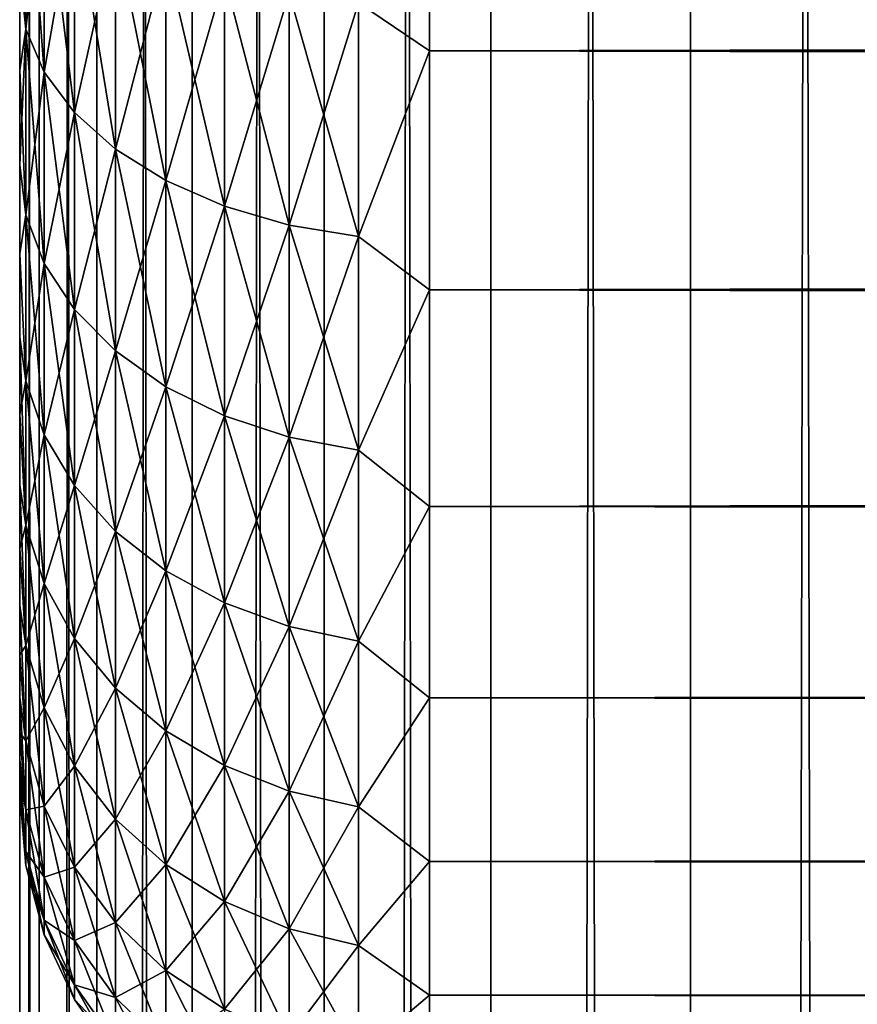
# Model space of a CAD drawing. Extents: x -265 to 265, y 0 to 607.
# Tile 70 of 256: x -265 to -260.91, y 288.48 to 293.28. Entities that reach past the tile are written whole.
import ezdxf

# ---------------------------------------------------------------- set-up
doc = ezdxf.new("R2010")
doc.units = 0
doc.header["$LTSCALE"] = 26.699852
for name, color, linetype in [('18', 7, 'CONTINUOUS'), ('20', 7, 'CONTINUOUS'), ('22', 7, 'CONTINUOUS'), ('43', 7, 'CONTINUOUS'), ('44', 7, 'CONTINUOUS')]:
    doc.layers.add(name, color=color, linetype=linetype)

msp = doc.modelspace()

# ---------------------------------------------------------------- linework, layer by layer
at = {"layer": '18', "color": 7, "linetype": 'CONTINUOUS'}
for points in [[(-265, 293.0372, 35.3594), (-265, 293.5245, 35.7655), (-265, 293.0372, 19.6406), (-265, 293.0372, 35.3594)], [(-265, 293.0372, 19.6406), (-265, 293.5245, 35.7655), (-265, 293.5245, 19.2345), (-265, 293.0372, 19.6406)], [(-265, 292.5754, 34.9246), (-265, 293.0372, 35.3594), (-265, 292.5754, 20.0754), (-265, 292.5754, 34.9246)], [(-265, 292.5754, 20.0754), (-265, 293.0372, 35.3594), (-265, 293.0372, 19.6406), (-265, 292.5754, 20.0754)], [(-265, 292.1407, 34.4628), (-265, 292.5754, 34.9246), (-265, 292.1407, 20.5372), (-265, 292.1407, 34.4628)], [(-265, 292.1407, 20.5372), (-265, 292.5754, 34.9246), (-265, 292.5754, 20.0754), (-265, 292.1407, 20.5372)], [(-265, 291.7346, 33.9756), (-265, 292.1407, 34.4628), (-265, 291.7346, 21.0244), (-265, 291.7346, 33.9756)], [(-265, 291.7346, 21.0244), (-265, 292.1407, 34.4628), (-265, 292.1407, 20.5372), (-265, 291.7346, 21.0244)], [(-265, 291.3587, 33.4647), (-265, 291.7346, 33.9756), (-265, 291.3587, 21.5353), (-265, 291.3587, 33.4647)], [(-265, 291.3587, 21.5353), (-265, 291.7346, 33.9756), (-265, 291.7346, 21.0244), (-265, 291.3587, 21.5353)], [(-265, 291.0143, 32.9321), (-265, 291.3587, 33.4647), (-265, 291.0143, 22.0679), (-265, 291.0143, 32.9321)], [(-265, 291.0143, 22.0679), (-265, 291.3587, 33.4647), (-265, 291.3587, 21.5353), (-265, 291.0143, 22.0679)], [(-265, 290.7027, 32.3796), (-265, 291.0143, 32.9321), (-265, 290.7027, 22.6204), (-265, 290.7027, 32.3796)], [(-265, 290.7027, 22.6204), (-265, 291.0143, 32.9321), (-265, 291.0143, 22.0679), (-265, 290.7027, 22.6204)], [(-265, 290.4251, 31.8093), (-265, 290.7027, 32.3796), (-265, 290.4251, 23.1907), (-265, 290.4251, 31.8093)], [(-265, 290.4251, 23.1907), (-265, 290.7027, 32.3796), (-265, 290.7027, 22.6204), (-265, 290.4251, 23.1907)], [(-265, 290.1823, 31.2234), (-265, 290.4251, 31.8093), (-265, 290.1823, 23.7766), (-265, 290.1823, 31.2234)], [(-265, 290.1823, 23.7766), (-265, 290.4251, 31.8093), (-265, 290.4251, 23.1907), (-265, 290.1823, 23.7766)], [(-265, 289.9754, 30.6238), (-265, 290.1823, 31.2234), (-265, 289.9754, 24.3762), (-265, 289.9754, 30.6238)], [(-265, 289.9754, 24.3762), (-265, 290.1823, 31.2234), (-265, 290.1823, 23.7766), (-265, 289.9754, 24.3762)], [(-265, 289.8051, 30.0128), (-265, 289.9754, 30.6238), (-265, 289.8051, 24.9872), (-265, 289.8051, 30.0128)], [(-265, 289.8051, 24.9872), (-265, 289.9754, 30.6238), (-265, 289.9754, 24.3762), (-265, 289.8051, 24.9872)], [(-265, 289.672, 29.3927), (-265, 289.8051, 30.0128), (-265, 289.672, 25.6073), (-265, 289.672, 29.3927)], [(-265, 289.672, 25.6073), (-265, 289.8051, 30.0128), (-265, 289.8051, 24.9872), (-265, 289.672, 25.6073)], [(-265, 289.5766, 28.7656), (-265, 289.672, 29.3927), (-265, 289.5766, 26.2344), (-265, 289.5766, 28.7656)], [(-265, 289.5766, 26.2344), (-265, 289.672, 29.3927), (-265, 289.672, 25.6073), (-265, 289.5766, 26.2344)], [(-265, 289.5192, 28.134), (-265, 289.5766, 28.7656), (-265, 289.5192, 26.866), (-265, 289.5192, 28.134)], [(-265, 289.5192, 26.866), (-265, 289.5766, 28.7656), (-265, 289.5766, 26.2344), (-265, 289.5192, 26.866)], [(-265, 289.5, 27.5), (-265, 289.5192, 28.134), (-265, 289.5192, 26.866), (-265, 289.5, 27.5)]]:
    msp.add_3dface(points, dxfattribs=at)
at = {"layer": '20', "color": 7, "linetype": 'CONTINUOUS'}
for points in [[(-263, 293.1311, 17.0564), (-263, 294.39, 16.3296), (263, 293.1311, 17.0564), (-263, 293.1311, 17.0564)], [(263, 293.1311, 17.0564), (-263, 294.39, 16.3296), (263, 294.39, 16.3296), (263, 293.1311, 17.0564)], [(-263, 294.39, 38.6704), (-263, 293.1311, 37.9436), (263, 294.39, 38.6704), (-263, 294.39, 38.6704)], [(263, 294.39, 38.6704), (-263, 293.1311, 37.9436), (263, 293.1311, 37.9436), (263, 294.39, 38.6704)], [(-263, 291.9652, 17.9244), (-263, 293.1311, 17.0564), (263, 291.9652, 17.9244), (-263, 291.9652, 17.9244)], [(263, 291.9652, 17.9244), (-263, 293.1311, 17.0564), (263, 293.1311, 17.0564), (263, 291.9652, 17.9244)], [(-263, 293.1311, 37.9436), (-263, 291.9652, 37.0756), (263, 293.1311, 37.9436), (-263, 293.1311, 37.9436)], [(263, 293.1311, 37.9436), (-263, 291.9652, 37.0756), (263, 291.9652, 37.0756), (263, 293.1311, 37.9436)], [(-263, 290.9078, 18.922), (-263, 291.9652, 17.9244), (263, 290.9078, 18.922), (-263, 290.9078, 18.922)], [(263, 290.9078, 18.922), (-263, 291.9652, 17.9244), (263, 291.9652, 17.9244), (263, 290.9078, 18.922)], [(-263, 291.9652, 37.0756), (-263, 290.9078, 36.078), (263, 291.9652, 37.0756), (-263, 291.9652, 37.0756)], [(263, 291.9652, 37.0756), (-263, 290.9078, 36.078), (263, 290.9078, 36.078), (263, 291.9652, 37.0756)], [(-263, 289.9735, 20.0355), (-263, 290.9078, 18.922), (263, 289.9735, 20.0355), (-263, 289.9735, 20.0355)], [(263, 289.9735, 20.0355), (-263, 290.9078, 18.922), (263, 290.9078, 18.922), (263, 289.9735, 20.0355)], [(-263, 290.9078, 36.078), (-263, 289.9735, 34.9645), (263, 290.9078, 36.078), (-263, 290.9078, 36.078)], [(263, 290.9078, 36.078), (-263, 289.9735, 34.9645), (263, 289.9735, 34.9645), (263, 290.9078, 36.078)], [(-263, 289.1747, 21.25), (-263, 289.9735, 20.0355), (263, 289.1747, 21.25), (-263, 289.1747, 21.25)], [(263, 289.1747, 21.25), (-263, 289.9735, 20.0355), (263, 289.9735, 20.0355), (263, 289.1747, 21.25)], [(-263, 289.9735, 34.9645), (-263, 289.1747, 33.75), (263, 289.9735, 34.9645), (-263, 289.9735, 34.9645)], [(263, 289.9735, 34.9645), (-263, 289.1747, 33.75), (263, 289.1747, 33.75), (263, 289.9735, 34.9645)], [(-263, 288.5223, 22.549), (-263, 289.1747, 21.25), (263, 288.5223, 22.549), (-263, 288.5223, 22.549)], [(263, 288.5223, 22.549), (-263, 289.1747, 21.25), (263, 289.1747, 21.25), (263, 288.5223, 22.549)], [(-263, 289.1747, 33.75), (-263, 288.5223, 32.451), (263, 289.1747, 33.75), (-263, 289.1747, 33.75)], [(263, 289.1747, 33.75), (-263, 288.5223, 32.451), (263, 288.5223, 32.451), (263, 289.1747, 33.75)], [(-263, 288.0251, 23.915), (-263, 288.5223, 22.549), (263, 288.0251, 23.915), (-263, 288.0251, 23.915)], [(263, 288.0251, 23.915), (-263, 288.5223, 22.549), (263, 288.5223, 22.549), (263, 288.0251, 23.915)], [(-263, 288.5223, 32.451), (-263, 288.0251, 31.085), (263, 288.5223, 32.451), (-263, 288.5223, 32.451)], [(263, 288.5223, 32.451), (-263, 288.0251, 31.085), (263, 288.0251, 31.085), (263, 288.5223, 32.451)]]:
    msp.add_3dface(points, dxfattribs=at)
at = {"layer": '22', "color": 7, "linetype": 'CONTINUOUS'}
for points in [[(-263, 294.39, 16.3296), (-263, 293.1311, 17.0564), (-263.3473, 293.3658, 16.9417), (-263, 294.39, 16.3296)], [(-263, 293.1311, 37.9436), (-263, 294.39, 38.6704), (-263.3473, 293.3658, 38.0583), (-263, 293.1311, 37.9436)], [(-264.97, 294.2302, 36.6826), (-265, 293.5245, 35.7655), (-264.97, 293.2383, 35.9789), (-264.97, 294.2302, 36.6826)], [(-264.97, 293.2383, 19.0211), (-265, 294.0354, 18.8586), (-264.97, 294.2302, 18.3174), (-264.97, 293.2383, 19.0211)], [(-264.97, 294.2302, 36.6826), (-264.97, 293.2383, 35.9789), (-264.8801, 294.0508, 36.9681), (-264.97, 294.2302, 36.6826)], [(-264.97, 293.2383, 19.0211), (-264.97, 294.2302, 18.3174), (-264.8801, 293.0281, 18.7575), (-264.97, 293.2383, 19.0211)], [(-264.8801, 293.0281, 18.7575), (-264.97, 294.2302, 18.3174), (-264.8801, 294.0508, 18.0319), (-264.8801, 293.0281, 18.7575)], [(-265, 293.5245, 19.2345), (-265, 294.0354, 18.8586), (-264.97, 293.2383, 19.0211), (-265, 293.5245, 19.2345)], [(-264.8801, 294.0508, 36.9681), (-264.97, 293.2383, 35.9789), (-264.8801, 293.0281, 36.2425), (-264.8801, 294.0508, 36.9681)], [(-264.8801, 294.0508, 36.9681), (-264.8801, 293.0281, 36.2425), (-264.7329, 293.8824, 37.236), (-264.8801, 294.0508, 36.9681)], [(-264.8801, 293.0281, 18.7575), (-264.8801, 294.0508, 18.0319), (-264.7329, 292.8308, 18.5101), (-264.8801, 293.0281, 18.7575)], [(-264.7329, 292.8308, 18.5101), (-264.8801, 294.0508, 18.0319), (-264.7329, 293.8824, 17.764), (-264.7329, 292.8308, 18.5101)], [(-264.7329, 293.8824, 37.236), (-264.8801, 293.0281, 36.2425), (-264.7329, 292.8308, 36.4899), (-264.7329, 293.8824, 37.236)], [(-264.7329, 293.8824, 37.236), (-264.7329, 292.8308, 36.4899), (-264.533, 293.7303, 37.4782), (-264.7329, 293.8824, 37.236)], [(-264.7329, 292.8308, 18.5101), (-264.7329, 293.8824, 17.764), (-264.533, 292.6525, 18.2865), (-264.7329, 292.8308, 18.5101)], [(-264.533, 292.6525, 18.2865), (-264.7329, 293.8824, 17.764), (-264.533, 293.7303, 17.5218), (-264.533, 292.6525, 18.2865)], [(-264.533, 293.7303, 37.4782), (-264.7329, 292.8308, 36.4899), (-264.533, 292.6525, 36.7135), (-264.533, 293.7303, 37.4782)], [(-264.533, 293.7303, 37.4782), (-264.533, 292.6525, 36.7135), (-264.2864, 293.5989, 37.6873), (-264.533, 293.7303, 37.4782)], [(-264.533, 292.6525, 18.2865), (-264.533, 293.7303, 17.5218), (-264.2864, 292.4985, 18.0935), (-264.533, 292.6525, 18.2865)], [(-264.2864, 292.4985, 18.0935), (-264.533, 293.7303, 17.5218), (-264.2864, 293.5989, 17.3127), (-264.2864, 292.4985, 18.0935)], [(-264.2864, 293.5989, 37.6873), (-264.533, 292.6525, 36.7135), (-264.2864, 292.4985, 36.9065), (-264.2864, 293.5989, 37.6873)], [(-264.2864, 293.5989, 37.6873), (-264.2864, 292.4985, 36.9065), (-264.0006, 293.4923, 37.8569), (-264.2864, 293.5989, 37.6873)], [(-264.2864, 292.4985, 18.0935), (-264.2864, 293.5989, 17.3127), (-264.0006, 292.3737, 17.9369), (-264.2864, 292.4985, 18.0935)], [(-264.0006, 292.3737, 17.9369), (-264.2864, 293.5989, 17.3127), (-264.0006, 293.4923, 17.1431), (-264.0006, 292.3737, 17.9369)], [(-265, 293.5245, 35.7655), (-265, 293.0372, 35.3594), (-264.97, 293.2383, 35.9789), (-265, 293.5245, 35.7655)], [(-265, 293.0372, 19.6406), (-265, 293.5245, 19.2345), (-264.97, 293.2383, 19.0211), (-265, 293.0372, 19.6406)], [(-264.0006, 293.4923, 37.8569), (-264.2864, 292.4985, 36.9065), (-264.0006, 292.3737, 37.0631), (-264.0006, 293.4923, 37.8569)], [(-264.0006, 293.4923, 37.8569), (-264.0006, 292.3737, 37.0631), (-263.6844, 293.4138, 37.9818), (-264.0006, 293.4923, 37.8569)], [(-264.0006, 292.3737, 17.9369), (-264.0006, 293.4923, 17.1431), (-263.6844, 292.2817, 17.8215), (-264.0006, 292.3737, 17.9369)], [(-263.6844, 292.2817, 17.8215), (-264.0006, 293.4923, 17.1431), (-263.6844, 293.4138, 17.0182), (-263.6844, 292.2817, 17.8215)], [(-263.6844, 293.4138, 37.9818), (-264.0006, 292.3737, 37.0631), (-263.6844, 292.2817, 37.1785), (-263.6844, 293.4138, 37.9818)], [(-263.6844, 293.4138, 37.9818), (-263.6844, 292.2817, 37.1785), (-263.3473, 293.3658, 38.0583), (-263.6844, 293.4138, 37.9818)], [(-263.6844, 292.2817, 17.8215), (-263.6844, 293.4138, 17.0182), (-263.3473, 292.2253, 17.7509), (-263.6844, 292.2817, 17.8215)], [(-263.3473, 292.2253, 17.7509), (-263.6844, 293.4138, 17.0182), (-263.3473, 293.3658, 16.9417), (-263.3473, 292.2253, 17.7509)], [(-263.3473, 293.3658, 38.0583), (-263.6844, 292.2817, 37.1785), (-263.3473, 292.2253, 37.2491), (-263.3473, 293.3658, 38.0583)], [(-263, 293.1311, 17.0564), (-263.3473, 292.2253, 17.7509), (-263.3473, 293.3658, 16.9417), (-263, 293.1311, 17.0564)], [(-263, 293.1311, 37.9436), (-263.3473, 293.3658, 38.0583), (-263.3473, 292.2253, 37.2491), (-263, 293.1311, 37.9436)], [(-265, 293.0372, 35.3594), (-265, 292.5754, 34.9246), (-264.97, 293.2383, 35.9789), (-265, 293.0372, 35.3594)], [(-264.97, 293.2383, 35.9789), (-265, 292.5754, 34.9246), (-264.97, 292.3315, 35.1685), (-264.97, 293.2383, 35.9789)], [(-264.97, 292.3315, 19.8315), (-265, 293.0372, 19.6406), (-264.97, 293.2383, 19.0211), (-264.97, 292.3315, 19.8315)], [(-264.97, 293.2383, 35.9789), (-264.97, 292.3315, 35.1685), (-264.8801, 293.0281, 36.2425), (-264.97, 293.2383, 35.9789)], [(-264.97, 292.3315, 19.8315), (-264.97, 293.2383, 19.0211), (-264.8801, 292.0931, 19.5931), (-264.97, 292.3315, 19.8315)], [(-264.8801, 292.0931, 19.5931), (-264.97, 293.2383, 19.0211), (-264.8801, 293.0281, 18.7575), (-264.8801, 292.0931, 19.5931)], [(-263, 293.1311, 17.0564), (-263, 291.9652, 17.9244), (-263.3473, 292.2253, 17.7509), (-263, 293.1311, 17.0564)], [(-263, 291.9652, 37.0756), (-263, 293.1311, 37.9436), (-263.3473, 292.2253, 37.2491), (-263, 291.9652, 37.0756)], [(-265, 292.5754, 20.0754), (-265, 293.0372, 19.6406), (-264.97, 292.3315, 19.8315), (-265, 292.5754, 20.0754)], [(-264.8801, 293.0281, 36.2425), (-264.97, 292.3315, 35.1685), (-264.8801, 292.0931, 35.4069), (-264.8801, 293.0281, 36.2425)], [(-264.8801, 293.0281, 36.2425), (-264.8801, 292.0931, 35.4069), (-264.7329, 292.8308, 36.4899), (-264.8801, 293.0281, 36.2425)], [(-264.8801, 292.0931, 19.5931), (-264.8801, 293.0281, 18.7575), (-264.7329, 291.8693, 19.3693), (-264.8801, 292.0931, 19.5931)], [(-264.7329, 291.8693, 19.3693), (-264.8801, 293.0281, 18.7575), (-264.7329, 292.8308, 18.5101), (-264.7329, 291.8693, 19.3693)], [(-264.7329, 292.8308, 36.4899), (-264.8801, 292.0931, 35.4069), (-264.7329, 291.8693, 35.6307), (-264.7329, 292.8308, 36.4899)], [(-264.7329, 292.8308, 36.4899), (-264.7329, 291.8693, 35.6307), (-264.533, 292.6525, 36.7135), (-264.7329, 292.8308, 36.4899)], [(-264.7329, 291.8693, 19.3693), (-264.7329, 292.8308, 18.5101), (-264.533, 291.6671, 19.1671), (-264.7329, 291.8693, 19.3693)], [(-264.533, 291.6671, 19.1671), (-264.7329, 292.8308, 18.5101), (-264.533, 292.6525, 18.2865), (-264.533, 291.6671, 19.1671)], [(-264.533, 292.6525, 36.7135), (-264.7329, 291.8693, 35.6307), (-264.533, 291.6671, 35.8329), (-264.533, 292.6525, 36.7135)], [(-264.533, 292.6525, 36.7135), (-264.533, 291.6671, 35.8329), (-264.2864, 292.4985, 36.9065), (-264.533, 292.6525, 36.7135)], [(-264.533, 291.6671, 19.1671), (-264.533, 292.6525, 18.2865), (-264.2864, 291.4925, 18.9925), (-264.533, 291.6671, 19.1671)], [(-264.2864, 291.4925, 18.9925), (-264.533, 292.6525, 18.2865), (-264.2864, 292.4985, 18.0935), (-264.2864, 291.4925, 18.9925)], [(-265, 292.5754, 34.9246), (-265, 292.1407, 34.4628), (-264.97, 292.3315, 35.1685), (-265, 292.5754, 34.9246)], [(-265, 292.1407, 20.5372), (-265, 292.5754, 20.0754), (-264.97, 292.3315, 19.8315), (-265, 292.1407, 20.5372)], [(-264.2864, 292.4985, 36.9065), (-264.533, 291.6671, 35.8329), (-264.2864, 291.4925, 36.0075), (-264.2864, 292.4985, 36.9065)], [(-264.2864, 292.4985, 36.9065), (-264.2864, 291.4925, 36.0075), (-264.0006, 292.3737, 37.0631), (-264.2864, 292.4985, 36.9065)], [(-264.2864, 291.4925, 18.9925), (-264.2864, 292.4985, 18.0935), (-264.0006, 291.3509, 18.8509), (-264.2864, 291.4925, 18.9925)], [(-264.0006, 291.3509, 18.8509), (-264.2864, 292.4985, 18.0935), (-264.0006, 292.3737, 17.9369), (-264.0006, 291.3509, 18.8509)], [(-264.0006, 292.3737, 37.0631), (-264.2864, 291.4925, 36.0075), (-264.0006, 291.3509, 36.1491), (-264.0006, 292.3737, 37.0631)], [(-264.0006, 292.3737, 37.0631), (-264.0006, 291.3509, 36.1491), (-263.6844, 292.2817, 37.1785), (-264.0006, 292.3737, 37.0631)], [(-264.0006, 291.3509, 18.8509), (-264.0006, 292.3737, 17.9369), (-263.6844, 291.2465, 18.7465), (-264.0006, 291.3509, 18.8509)], [(-263.6844, 291.2465, 18.7465), (-264.0006, 292.3737, 17.9369), (-263.6844, 292.2817, 17.8215), (-263.6844, 291.2465, 18.7465)], [(-264.97, 292.3315, 35.1685), (-265, 292.1407, 34.4628), (-264.97, 291.5211, 34.2617), (-264.97, 292.3315, 35.1685)], [(-264.97, 291.5211, 20.7383), (-265, 292.1407, 20.5372), (-264.97, 292.3315, 19.8315), (-264.97, 291.5211, 20.7383)], [(-264.97, 292.3315, 35.1685), (-264.97, 291.5211, 34.2617), (-264.8801, 292.0931, 35.4069), (-264.97, 292.3315, 35.1685)], [(-264.97, 291.5211, 20.7383), (-264.97, 292.3315, 19.8315), (-264.8801, 291.2575, 20.5281), (-264.97, 291.5211, 20.7383)], [(-264.8801, 291.2575, 20.5281), (-264.97, 292.3315, 19.8315), (-264.8801, 292.0931, 19.5931), (-264.8801, 291.2575, 20.5281)], [(-263.6844, 292.2817, 37.1785), (-264.0006, 291.3509, 36.1491), (-263.6844, 291.2465, 36.2535), (-263.6844, 292.2817, 37.1785)], [(-263.6844, 292.2817, 37.1785), (-263.6844, 291.2465, 36.2535), (-263.3473, 292.2253, 37.2491), (-263.6844, 292.2817, 37.1785)], [(-263.6844, 291.2465, 18.7465), (-263.6844, 292.2817, 17.8215), (-263.3473, 291.1827, 18.6827), (-263.6844, 291.2465, 18.7465)], [(-263.3473, 291.1827, 18.6827), (-263.6844, 292.2817, 17.8215), (-263.3473, 292.2253, 17.7509), (-263.3473, 291.1827, 18.6827)], [(-263.3473, 292.2253, 37.2491), (-263.6844, 291.2465, 36.2535), (-263.3473, 291.1827, 36.3173), (-263.3473, 292.2253, 37.2491)], [(-263, 291.9652, 17.9244), (-263.3473, 291.1827, 18.6827), (-263.3473, 292.2253, 17.7509), (-263, 291.9652, 17.9244)], [(-263, 291.9652, 37.0756), (-263.3473, 292.2253, 37.2491), (-263.3473, 291.1827, 36.3173), (-263, 291.9652, 37.0756)], [(-265, 292.1407, 34.4628), (-265, 291.7346, 33.9756), (-264.97, 291.5211, 34.2617), (-265, 292.1407, 34.4628)], [(-265, 291.7346, 21.0244), (-265, 292.1407, 20.5372), (-264.97, 291.5211, 20.7383), (-265, 291.7346, 21.0244)], [(-264.8801, 292.0931, 35.4069), (-264.97, 291.5211, 34.2617), (-264.8801, 291.2575, 34.4719), (-264.8801, 292.0931, 35.4069)], [(-264.8801, 292.0931, 35.4069), (-264.8801, 291.2575, 34.4719), (-264.7329, 291.8693, 35.6307), (-264.8801, 292.0931, 35.4069)], [(-264.8801, 291.2575, 20.5281), (-264.8801, 292.0931, 19.5931), (-264.7329, 291.0101, 20.3308), (-264.8801, 291.2575, 20.5281)], [(-264.7329, 291.0101, 20.3308), (-264.8801, 292.0931, 19.5931), (-264.7329, 291.8693, 19.3693), (-264.7329, 291.0101, 20.3308)], [(-263, 291.9652, 17.9244), (-263, 290.9078, 18.922), (-263.3473, 291.1827, 18.6827), (-263, 291.9652, 17.9244)], [(-263, 290.9078, 36.078), (-263, 291.9652, 37.0756), (-263.3473, 291.1827, 36.3173), (-263, 290.9078, 36.078)], [(-264.7329, 291.8693, 35.6307), (-264.8801, 291.2575, 34.4719), (-264.7329, 291.0101, 34.6692), (-264.7329, 291.8693, 35.6307)], [(-264.7329, 291.8693, 35.6307), (-264.7329, 291.0101, 34.6692), (-264.533, 291.6671, 35.8329), (-264.7329, 291.8693, 35.6307)], [(-264.7329, 291.0101, 20.3308), (-264.7329, 291.8693, 19.3693), (-264.533, 290.7865, 20.1525), (-264.7329, 291.0101, 20.3308)], [(-264.533, 290.7865, 20.1525), (-264.7329, 291.8693, 19.3693), (-264.533, 291.6671, 19.1671), (-264.533, 290.7865, 20.1525)], [(-265, 291.7346, 33.9756), (-265, 291.3587, 33.4647), (-264.97, 291.5211, 34.2617), (-265, 291.7346, 33.9756)], [(-265, 291.3587, 21.5353), (-265, 291.7346, 21.0244), (-264.97, 290.8174, 21.7302), (-265, 291.3587, 21.5353)], [(-264.97, 290.8174, 21.7302), (-265, 291.7346, 21.0244), (-264.97, 291.5211, 20.7383), (-264.97, 290.8174, 21.7302)], [(-264.533, 291.6671, 35.8329), (-264.7329, 291.0101, 34.6692), (-264.533, 290.7865, 34.8475), (-264.533, 291.6671, 35.8329)], [(-264.533, 291.6671, 35.8329), (-264.533, 290.7865, 34.8475), (-264.2864, 291.4925, 36.0075), (-264.533, 291.6671, 35.8329)], [(-264.533, 290.7865, 20.1525), (-264.533, 291.6671, 19.1671), (-264.2864, 290.5935, 19.9985), (-264.533, 290.7865, 20.1525)], [(-264.2864, 290.5935, 19.9985), (-264.533, 291.6671, 19.1671), (-264.2864, 291.4925, 18.9925), (-264.2864, 290.5935, 19.9985)], [(-264.97, 291.5211, 34.2617), (-265, 291.3587, 33.4647), (-264.97, 290.8174, 33.2698), (-264.97, 291.5211, 34.2617)], [(-264.97, 291.5211, 34.2617), (-264.97, 290.8174, 33.2698), (-264.8801, 291.2575, 34.4719), (-264.97, 291.5211, 34.2617)], [(-264.97, 290.8174, 21.7302), (-264.97, 291.5211, 20.7383), (-264.8801, 290.5319, 21.5508), (-264.97, 290.8174, 21.7302)], [(-264.8801, 290.5319, 21.5508), (-264.97, 291.5211, 20.7383), (-264.8801, 291.2575, 20.5281), (-264.8801, 290.5319, 21.5508)], [(-264.2864, 291.4925, 36.0075), (-264.533, 290.7865, 34.8475), (-264.2864, 290.5935, 35.0015), (-264.2864, 291.4925, 36.0075)], [(-264.2864, 291.4925, 36.0075), (-264.2864, 290.5935, 35.0015), (-264.0006, 291.3509, 36.1491), (-264.2864, 291.4925, 36.0075)], [(-264.2864, 290.5935, 19.9985), (-264.2864, 291.4925, 18.9925), (-264.0006, 290.4369, 19.8737), (-264.2864, 290.5935, 19.9985)], [(-264.0006, 290.4369, 19.8737), (-264.2864, 291.4925, 18.9925), (-264.0006, 291.3509, 18.8509), (-264.0006, 290.4369, 19.8737)], [(-265, 291.3587, 33.4647), (-265, 291.0143, 32.9321), (-264.97, 290.8174, 33.2698), (-265, 291.3587, 33.4647)], [(-265, 291.0143, 22.0679), (-265, 291.3587, 21.5353), (-264.97, 290.8174, 21.7302), (-265, 291.0143, 22.0679)], [(-264.0006, 291.3509, 36.1491), (-264.2864, 290.5935, 35.0015), (-264.0006, 290.4369, 35.1263), (-264.0006, 291.3509, 36.1491)], [(-264.0006, 291.3509, 36.1491), (-264.0006, 290.4369, 35.1263), (-263.6844, 291.2465, 36.2535), (-264.0006, 291.3509, 36.1491)], [(-264.0006, 290.4369, 19.8737), (-264.0006, 291.3509, 18.8509), (-263.6844, 290.3215, 19.7817), (-264.0006, 290.4369, 19.8737)], [(-263.6844, 290.3215, 19.7817), (-264.0006, 291.3509, 18.8509), (-263.6844, 291.2465, 18.7465), (-263.6844, 290.3215, 19.7817)], [(-264.8801, 291.2575, 34.4719), (-264.97, 290.8174, 33.2698), (-264.8801, 290.5319, 33.4492), (-264.8801, 291.2575, 34.4719)], [(-264.8801, 291.2575, 34.4719), (-264.8801, 290.5319, 33.4492), (-264.7329, 291.0101, 34.6692), (-264.8801, 291.2575, 34.4719)], [(-264.8801, 290.5319, 21.5508), (-264.8801, 291.2575, 20.5281), (-264.7329, 290.264, 21.3824), (-264.8801, 290.5319, 21.5508)], [(-264.7329, 290.264, 21.3824), (-264.8801, 291.2575, 20.5281), (-264.7329, 291.0101, 20.3308), (-264.7329, 290.264, 21.3824)], [(-263.6844, 291.2465, 36.2535), (-264.0006, 290.4369, 35.1263), (-263.6844, 290.3215, 35.2183), (-263.6844, 291.2465, 36.2535)], [(-263.6844, 291.2465, 36.2535), (-263.6844, 290.3215, 35.2183), (-263.3473, 291.1827, 36.3173), (-263.6844, 291.2465, 36.2535)], [(-263.6844, 290.3215, 19.7817), (-263.6844, 291.2465, 18.7465), (-263.3473, 290.2509, 19.7253), (-263.6844, 290.3215, 19.7817)], [(-263.3473, 290.2509, 19.7253), (-263.6844, 291.2465, 18.7465), (-263.3473, 291.1827, 18.6827), (-263.3473, 290.2509, 19.7253)], [(-263.3473, 291.1827, 36.3173), (-263.6844, 290.3215, 35.2183), (-263.3473, 290.2509, 35.2747), (-263.3473, 291.1827, 36.3173)], [(-263, 290.9078, 18.922), (-263.3473, 290.2509, 19.7253), (-263.3473, 291.1827, 18.6827), (-263, 290.9078, 18.922)], [(-263, 290.9078, 36.078), (-263.3473, 291.1827, 36.3173), (-263.3473, 290.2509, 35.2747), (-263, 290.9078, 36.078)], [(-265, 291.0143, 32.9321), (-265, 290.7027, 32.3796), (-264.97, 290.8174, 33.2698), (-265, 291.0143, 32.9321)], [(-265, 290.7027, 22.6204), (-265, 291.0143, 22.0679), (-264.97, 290.2291, 22.7946), (-265, 290.7027, 22.6204)], [(-264.97, 290.2291, 22.7946), (-265, 291.0143, 22.0679), (-264.97, 290.8174, 21.7302), (-264.97, 290.2291, 22.7946)], [(-264.7329, 291.0101, 34.6692), (-264.8801, 290.5319, 33.4492), (-264.7329, 290.264, 33.6176), (-264.7329, 291.0101, 34.6692)], [(-264.7329, 291.0101, 34.6692), (-264.7329, 290.264, 33.6176), (-264.533, 290.7865, 34.8475), (-264.7329, 291.0101, 34.6692)], [(-264.7329, 290.264, 21.3824), (-264.7329, 291.0101, 20.3308), (-264.533, 290.0218, 21.2303), (-264.7329, 290.264, 21.3824)], [(-264.533, 290.0218, 21.2303), (-264.7329, 291.0101, 20.3308), (-264.533, 290.7865, 20.1525), (-264.533, 290.0218, 21.2303)], [(-263, 290.9078, 18.922), (-263, 289.9735, 20.0355), (-263.3473, 290.2509, 19.7253), (-263, 290.9078, 18.922)], [(-263, 289.9735, 34.9645), (-263, 290.9078, 36.078), (-263.3473, 290.2509, 35.2747), (-263, 289.9735, 34.9645)], [(-264.97, 290.8174, 33.2698), (-265, 290.7027, 32.3796), (-264.97, 290.2291, 32.2054), (-264.97, 290.8174, 33.2698)], [(-264.97, 290.8174, 33.2698), (-264.97, 290.2291, 32.2054), (-264.8801, 290.5319, 33.4492), (-264.97, 290.8174, 33.2698)], [(-264.97, 290.2291, 22.7946), (-264.97, 290.8174, 21.7302), (-264.8801, 289.9253, 22.6483), (-264.97, 290.2291, 22.7946)], [(-264.8801, 289.9253, 22.6483), (-264.97, 290.8174, 21.7302), (-264.8801, 290.5319, 21.5508), (-264.8801, 289.9253, 22.6483)], [(-264.533, 290.7865, 34.8475), (-264.7329, 290.264, 33.6176), (-264.533, 290.0218, 33.7697), (-264.533, 290.7865, 34.8475)], [(-264.533, 290.7865, 34.8475), (-264.533, 290.0218, 33.7697), (-264.2864, 290.5935, 35.0015), (-264.533, 290.7865, 34.8475)], [(-264.533, 290.0218, 21.2303), (-264.533, 290.7865, 20.1525), (-264.2864, 289.8127, 21.0989), (-264.533, 290.0218, 21.2303)], [(-264.2864, 289.8127, 21.0989), (-264.533, 290.7865, 20.1525), (-264.2864, 290.5935, 19.9985), (-264.2864, 289.8127, 21.0989)], [(-265, 290.7027, 32.3796), (-265, 290.4251, 31.8093), (-264.97, 290.2291, 32.2054), (-265, 290.7027, 32.3796)], [(-265, 290.4251, 23.1907), (-265, 290.7027, 22.6204), (-264.97, 290.2291, 22.7946), (-265, 290.4251, 23.1907)], [(-264.2864, 290.5935, 35.0015), (-264.533, 290.0218, 33.7697), (-264.2864, 289.8127, 33.9011), (-264.2864, 290.5935, 35.0015)], [(-264.2864, 290.5935, 35.0015), (-264.2864, 289.8127, 33.9011), (-264.0006, 290.4369, 35.1263), (-264.2864, 290.5935, 35.0015)], [(-264.2864, 289.8127, 21.0989), (-264.2864, 290.5935, 19.9985), (-264.0006, 289.6431, 20.9923), (-264.2864, 289.8127, 21.0989)], [(-264.0006, 289.6431, 20.9923), (-264.2864, 290.5935, 19.9985), (-264.0006, 290.4369, 19.8737), (-264.0006, 289.6431, 20.9923)], [(-264.8801, 290.5319, 33.4492), (-264.97, 290.2291, 32.2054), (-264.8801, 289.9253, 32.3517), (-264.8801, 290.5319, 33.4492)], [(-264.8801, 290.5319, 33.4492), (-264.8801, 289.9253, 32.3517), (-264.7329, 290.264, 33.6176), (-264.8801, 290.5319, 33.4492)], [(-264.8801, 289.9253, 22.6483), (-264.8801, 290.5319, 21.5508), (-264.7329, 289.6402, 22.511), (-264.8801, 289.9253, 22.6483)], [(-264.7329, 289.6402, 22.511), (-264.8801, 290.5319, 21.5508), (-264.7329, 290.264, 21.3824), (-264.7329, 289.6402, 22.511)], [(-265, 290.4251, 31.8093), (-265, 290.1823, 31.2234), (-264.97, 290.2291, 32.2054), (-265, 290.4251, 31.8093)], [(-265, 290.1823, 23.7766), (-265, 290.4251, 23.1907), (-264.97, 289.7637, 23.9182), (-265, 290.1823, 23.7766)], [(-264.97, 289.7637, 23.9182), (-265, 290.4251, 23.1907), (-264.97, 290.2291, 22.7946), (-264.97, 289.7637, 23.9182)], [(-264.0006, 290.4369, 35.1263), (-264.2864, 289.8127, 33.9011), (-264.0006, 289.6431, 34.0077), (-264.0006, 290.4369, 35.1263)], [(-264.0006, 290.4369, 35.1263), (-264.0006, 289.6431, 34.0077), (-263.6844, 290.3215, 35.2183), (-264.0006, 290.4369, 35.1263)], [(-264.0006, 289.6431, 20.9923), (-264.0006, 290.4369, 19.8737), (-263.6844, 289.5182, 20.9138), (-264.0006, 289.6431, 20.9923)], [(-263.6844, 289.5182, 20.9138), (-264.0006, 290.4369, 19.8737), (-263.6844, 290.3215, 19.7817), (-263.6844, 289.5182, 20.9138)], [(-263.6844, 290.3215, 35.2183), (-264.0006, 289.6431, 34.0077), (-263.6844, 289.5182, 34.0862), (-263.6844, 290.3215, 35.2183)], [(-263.6844, 290.3215, 35.2183), (-263.6844, 289.5182, 34.0862), (-263.3473, 290.2509, 35.2747), (-263.6844, 290.3215, 35.2183)], [(-263.6844, 289.5182, 20.9138), (-263.6844, 290.3215, 19.7817), (-263.3473, 289.4417, 20.8658), (-263.6844, 289.5182, 20.9138)], [(-263.3473, 289.4417, 20.8658), (-263.6844, 290.3215, 19.7817), (-263.3473, 290.2509, 19.7253), (-263.3473, 289.4417, 20.8658)], [(-264.97, 290.2291, 32.2054), (-265, 290.1823, 31.2234), (-264.97, 289.7637, 31.0818), (-264.97, 290.2291, 32.2054)], [(-264.97, 290.2291, 32.2054), (-264.97, 289.7637, 31.0818), (-264.8801, 289.9253, 32.3517), (-264.97, 290.2291, 32.2054)], [(-264.97, 289.7637, 23.9182), (-264.97, 290.2291, 22.7946), (-264.8801, 289.4454, 23.8068), (-264.97, 289.7637, 23.9182)], [(-264.8801, 289.4454, 23.8068), (-264.97, 290.2291, 22.7946), (-264.8801, 289.9253, 22.6483), (-264.8801, 289.4454, 23.8068)], [(-264.7329, 290.264, 33.6176), (-264.8801, 289.9253, 32.3517), (-264.7329, 289.6402, 32.489), (-264.7329, 290.264, 33.6176)], [(-264.7329, 290.264, 33.6176), (-264.7329, 289.6402, 32.489), (-264.533, 290.0218, 33.7697), (-264.7329, 290.264, 33.6176)], [(-264.7329, 289.6402, 22.511), (-264.7329, 290.264, 21.3824), (-264.533, 289.3825, 22.3869), (-264.7329, 289.6402, 22.511)], [(-264.533, 289.3825, 22.3869), (-264.7329, 290.264, 21.3824), (-264.533, 290.0218, 21.2303), (-264.533, 289.3825, 22.3869)], [(-263.3473, 290.2509, 35.2747), (-263.6844, 289.5182, 34.0862), (-263.3473, 289.4417, 34.1342), (-263.3473, 290.2509, 35.2747)], [(-263, 289.9735, 20.0355), (-263.3473, 289.4417, 20.8658), (-263.3473, 290.2509, 19.7253), (-263, 289.9735, 20.0355)], [(-263, 289.9735, 34.9645), (-263.3473, 290.2509, 35.2747), (-263.3473, 289.4417, 34.1342), (-263, 289.9735, 34.9645)], [(-265, 290.1823, 31.2234), (-265, 289.9754, 30.6238), (-264.97, 289.7637, 31.0818), (-265, 290.1823, 31.2234)], [(-265, 289.9754, 24.3762), (-265, 290.1823, 23.7766), (-264.97, 289.7637, 23.9182), (-265, 289.9754, 24.3762)], [(-264.533, 290.0218, 33.7697), (-264.7329, 289.6402, 32.489), (-264.533, 289.3825, 32.6131), (-264.533, 290.0218, 33.7697)], [(-264.533, 290.0218, 33.7697), (-264.533, 289.3825, 32.6131), (-264.2864, 289.8127, 33.9011), (-264.533, 290.0218, 33.7697)], [(-264.533, 289.3825, 22.3869), (-264.533, 290.0218, 21.2303), (-264.2864, 289.1601, 22.2798), (-264.533, 289.3825, 22.3869)], [(-264.2864, 289.1601, 22.2798), (-264.533, 290.0218, 21.2303), (-264.2864, 289.8127, 21.0989), (-264.2864, 289.1601, 22.2798)], [(-265, 289.9754, 30.6238), (-265, 289.8051, 30.0128), (-264.97, 289.7637, 31.0818), (-265, 289.9754, 30.6238)], [(-265, 289.8051, 24.9872), (-265, 289.9754, 24.3762), (-264.97, 289.427, 25.0868), (-265, 289.8051, 24.9872)], [(-264.97, 289.427, 25.0868), (-265, 289.9754, 24.3762), (-264.97, 289.7637, 23.9182), (-264.97, 289.427, 25.0868)], [(-263, 289.9735, 20.0355), (-263, 289.1747, 21.25), (-263.3473, 289.4417, 20.8658), (-263, 289.9735, 20.0355)], [(-263, 289.1747, 33.75), (-263, 289.9735, 34.9645), (-263.3473, 289.4417, 34.1342), (-263, 289.1747, 33.75)], [(-264.8801, 289.9253, 32.3517), (-264.97, 289.7637, 31.0818), (-264.8801, 289.4454, 31.1932), (-264.8801, 289.9253, 32.3517)], [(-264.8801, 289.9253, 32.3517), (-264.8801, 289.4454, 31.1932), (-264.7329, 289.6402, 32.489), (-264.8801, 289.9253, 32.3517)], [(-264.8801, 289.4454, 23.8068), (-264.8801, 289.9253, 22.6483), (-264.7329, 289.1468, 23.7023), (-264.8801, 289.4454, 23.8068)], [(-264.7329, 289.1468, 23.7023), (-264.8801, 289.9253, 22.6483), (-264.7329, 289.6402, 22.511), (-264.7329, 289.1468, 23.7023)], [(-265, 289.8051, 30.0128), (-265, 289.672, 29.3927), (-264.97, 289.427, 29.9132), (-265, 289.8051, 30.0128)], [(-264.97, 289.7637, 31.0818), (-265, 289.8051, 30.0128), (-264.97, 289.427, 29.9132), (-264.97, 289.7637, 31.0818)], [(-265, 289.672, 25.6073), (-265, 289.8051, 24.9872), (-264.97, 289.427, 25.0868), (-265, 289.672, 25.6073)], [(-264.2864, 289.8127, 33.9011), (-264.533, 289.3825, 32.6131), (-264.2864, 289.1601, 32.7202), (-264.2864, 289.8127, 33.9011)], [(-264.2864, 289.8127, 33.9011), (-264.2864, 289.1601, 32.7202), (-264.0006, 289.6431, 34.0077), (-264.2864, 289.8127, 33.9011)], [(-264.2864, 289.1601, 22.2798), (-264.2864, 289.8127, 21.0989), (-264.0006, 288.9796, 22.1929), (-264.2864, 289.1601, 22.2798)], [(-264.0006, 288.9796, 22.1929), (-264.2864, 289.8127, 21.0989), (-264.0006, 289.6431, 20.9923), (-264.0006, 288.9796, 22.1929)], [(-264.97, 289.7637, 31.0818), (-264.97, 289.427, 29.9132), (-264.8801, 289.4454, 31.1932), (-264.97, 289.7637, 31.0818)], [(-264.97, 289.427, 25.0868), (-264.97, 289.7637, 23.9182), (-264.8801, 289.0983, 25.0118), (-264.97, 289.427, 25.0868)], [(-264.8801, 289.0983, 25.0118), (-264.97, 289.7637, 23.9182), (-264.8801, 289.4454, 23.8068), (-264.8801, 289.0983, 25.0118)], [(-265, 289.672, 29.3927), (-265, 289.5766, 28.7656), (-264.97, 289.427, 29.9132), (-265, 289.672, 29.3927)], [(-265, 289.5766, 26.2344), (-265, 289.672, 25.6073), (-264.97, 289.2233, 26.2858), (-265, 289.5766, 26.2344)], [(-264.97, 289.2233, 26.2858), (-265, 289.672, 25.6073), (-264.97, 289.427, 25.0868), (-264.97, 289.2233, 26.2858)], [(-264.7329, 289.6402, 32.489), (-264.8801, 289.4454, 31.1932), (-264.7329, 289.1468, 31.2977), (-264.7329, 289.6402, 32.489)], [(-264.7329, 289.6402, 32.489), (-264.7329, 289.1468, 31.2977), (-264.533, 289.3825, 32.6131), (-264.7329, 289.6402, 32.489)], [(-264.7329, 289.1468, 23.7023), (-264.7329, 289.6402, 22.511), (-264.533, 288.8768, 23.6078), (-264.7329, 289.1468, 23.7023)], [(-264.533, 288.8768, 23.6078), (-264.7329, 289.6402, 22.511), (-264.533, 289.3825, 22.3869), (-264.533, 288.8768, 23.6078)], [(-264.0006, 289.6431, 34.0077), (-264.2864, 289.1601, 32.7202), (-264.0006, 288.9796, 32.8071), (-264.0006, 289.6431, 34.0077)], [(-264.0006, 289.6431, 34.0077), (-264.0006, 288.9796, 32.8071), (-263.6844, 289.5182, 34.0862), (-264.0006, 289.6431, 34.0077)], [(-264.0006, 288.9796, 22.1929), (-264.0006, 289.6431, 20.9923), (-263.6844, 288.8467, 22.1288), (-264.0006, 288.9796, 22.1929)], [(-263.6844, 288.8467, 22.1288), (-264.0006, 289.6431, 20.9923), (-263.6844, 289.5182, 20.9138), (-263.6844, 288.8467, 22.1288)], [(-265, 289.5766, 28.7656), (-265, 289.5192, 28.134), (-264.97, 289.2233, 28.7142), (-265, 289.5766, 28.7656)], [(-264.97, 289.427, 29.9132), (-265, 289.5766, 28.7656), (-264.97, 289.2233, 28.7142), (-264.97, 289.427, 29.9132)], [(-265, 289.5192, 26.866), (-265, 289.5766, 26.2344), (-264.97, 289.2233, 26.2858), (-265, 289.5192, 26.866)], [(-265, 289.5192, 28.134), (-265, 289.5, 27.5), (-264.97, 289.2233, 28.7142), (-265, 289.5192, 28.134)], [(-265, 289.5, 27.5), (-265, 289.5192, 26.866), (-264.97, 289.1551, 27.5), (-265, 289.5, 27.5)], [(-264.97, 289.1551, 27.5), (-265, 289.5192, 26.866), (-264.97, 289.2233, 26.2858), (-264.97, 289.1551, 27.5)], [(-264.97, 289.2233, 28.7142), (-265, 289.5, 27.5), (-264.97, 289.1551, 27.5), (-264.97, 289.2233, 28.7142)], [(-263.6844, 289.5182, 34.0862), (-264.0006, 288.9796, 32.8071), (-263.6844, 288.8467, 32.8712), (-263.6844, 289.5182, 34.0862)], [(-263.6844, 289.5182, 34.0862), (-263.6844, 288.8467, 32.8712), (-263.3473, 289.4417, 34.1342), (-263.6844, 289.5182, 34.0862)], [(-263.6844, 288.8467, 22.1288), (-263.6844, 289.5182, 20.9138), (-263.3473, 288.7653, 22.0896), (-263.6844, 288.8467, 22.1288)], [(-263.3473, 288.7653, 22.0896), (-263.6844, 289.5182, 20.9138), (-263.3473, 289.4417, 20.8658), (-263.3473, 288.7653, 22.0896)], [(-264.8801, 289.4454, 31.1932), (-264.97, 289.427, 29.9132), (-264.8801, 289.0983, 29.9882), (-264.8801, 289.4454, 31.1932)], [(-264.97, 289.427, 29.9132), (-264.97, 289.2233, 28.7142), (-264.8801, 289.0983, 29.9882), (-264.97, 289.427, 29.9132)], [(-264.97, 289.2233, 26.2858), (-264.97, 289.427, 25.0868), (-264.8801, 288.8882, 26.248), (-264.97, 289.2233, 26.2858)], [(-264.8801, 288.8882, 26.248), (-264.97, 289.427, 25.0868), (-264.8801, 289.0983, 25.0118), (-264.8801, 288.8882, 26.248)], [(-264.8801, 289.4454, 31.1932), (-264.8801, 289.0983, 29.9882), (-264.7329, 289.1468, 31.2977), (-264.8801, 289.4454, 31.1932)], [(-264.8801, 289.0983, 25.0118), (-264.8801, 289.4454, 23.8068), (-264.7329, 288.7898, 24.9413), (-264.8801, 289.0983, 25.0118)], [(-264.7329, 288.7898, 24.9413), (-264.8801, 289.4454, 23.8068), (-264.7329, 289.1468, 23.7023), (-264.7329, 288.7898, 24.9413)], [(-263.3473, 289.4417, 34.1342), (-263.6844, 288.8467, 32.8712), (-263.3473, 288.7653, 32.9104), (-263.3473, 289.4417, 34.1342)], [(-263, 289.1747, 21.25), (-263.3473, 288.7653, 22.0896), (-263.3473, 289.4417, 20.8658), (-263, 289.1747, 21.25)], [(-263, 289.1747, 33.75), (-263.3473, 289.4417, 34.1342), (-263.3473, 288.7653, 32.9104), (-263, 289.1747, 33.75)], [(-264.533, 289.3825, 32.6131), (-264.7329, 289.1468, 31.2977), (-264.533, 288.8768, 31.3922), (-264.533, 289.3825, 32.6131)], [(-264.533, 289.3825, 32.6131), (-264.533, 288.8768, 31.3922), (-264.2864, 289.1601, 32.7202), (-264.533, 289.3825, 32.6131)], [(-264.533, 288.8768, 23.6078), (-264.533, 289.3825, 22.3869), (-264.2864, 288.6437, 23.5263), (-264.533, 288.8768, 23.6078)], [(-264.2864, 288.6437, 23.5263), (-264.533, 289.3825, 22.3869), (-264.2864, 289.1601, 22.2798), (-264.2864, 288.6437, 23.5263)], [(-264.97, 289.2233, 28.7142), (-264.97, 289.1551, 27.5), (-264.8801, 288.8882, 28.752), (-264.97, 289.2233, 28.7142)], [(-264.8801, 289.0983, 29.9882), (-264.97, 289.2233, 28.7142), (-264.8801, 288.8882, 28.752), (-264.8801, 289.0983, 29.9882)], [(-264.97, 289.1551, 27.5), (-264.97, 289.2233, 26.2858), (-264.8801, 288.8179, 27.5), (-264.97, 289.1551, 27.5)], [(-264.8801, 288.8179, 27.5), (-264.97, 289.2233, 26.2858), (-264.8801, 288.8882, 26.248), (-264.8801, 288.8179, 27.5)], [(-263, 289.1747, 21.25), (-263, 288.5223, 22.549), (-263.3473, 288.7653, 22.0896), (-263, 289.1747, 21.25)], [(-263, 288.5223, 32.451), (-263, 289.1747, 33.75), (-263.3473, 288.7653, 32.9104), (-263, 288.5223, 32.451)], [(-264.8801, 288.8882, 28.752), (-264.97, 289.1551, 27.5), (-264.8801, 288.8179, 27.5), (-264.8801, 288.8882, 28.752)], [(-264.7329, 289.1468, 31.2977), (-264.8801, 289.0983, 29.9882), (-264.7329, 288.7898, 30.0587), (-264.7329, 289.1468, 31.2977)], [(-264.7329, 289.1468, 31.2977), (-264.7329, 288.7898, 30.0587), (-264.533, 288.8768, 31.3922), (-264.7329, 289.1468, 31.2977)], [(-264.7329, 288.7898, 24.9413), (-264.7329, 289.1468, 23.7023), (-264.533, 288.511, 24.8777), (-264.7329, 288.7898, 24.9413)], [(-264.533, 288.511, 24.8777), (-264.7329, 289.1468, 23.7023), (-264.533, 288.8768, 23.6078), (-264.533, 288.511, 24.8777)], [(-264.2864, 289.1601, 32.7202), (-264.533, 288.8768, 31.3922), (-264.2864, 288.6437, 31.4737), (-264.2864, 289.1601, 32.7202)], [(-264.2864, 289.1601, 32.7202), (-264.2864, 288.6437, 31.4737), (-264.0006, 288.9796, 32.8071), (-264.2864, 289.1601, 32.7202)], [(-264.2864, 288.6437, 23.5263), (-264.2864, 289.1601, 22.2798), (-264.0006, 288.4547, 23.4601), (-264.2864, 288.6437, 23.5263)], [(-264.0006, 288.4547, 23.4601), (-264.2864, 289.1601, 22.2798), (-264.0006, 288.9796, 22.1929), (-264.0006, 288.4547, 23.4601)], [(-264.8801, 289.0983, 29.9882), (-264.8801, 288.8882, 28.752), (-264.7329, 288.7898, 30.0587), (-264.8801, 289.0983, 29.9882)], [(-264.8801, 288.8882, 26.248), (-264.8801, 289.0983, 25.0118), (-264.7329, 288.5738, 26.2126), (-264.8801, 288.8882, 26.248)], [(-264.7329, 288.5738, 26.2126), (-264.8801, 289.0983, 25.0118), (-264.7329, 288.7898, 24.9413), (-264.7329, 288.5738, 26.2126)], [(-264.0006, 288.9796, 32.8071), (-264.2864, 288.6437, 31.4737), (-264.0006, 288.4547, 31.5399), (-264.0006, 288.9796, 32.8071)], [(-264.0006, 288.9796, 32.8071), (-264.0006, 288.4547, 31.5399), (-263.6844, 288.8467, 32.8712), (-264.0006, 288.9796, 32.8071)], [(-264.0006, 288.4547, 23.4601), (-264.0006, 288.9796, 22.1929), (-263.6844, 288.3154, 23.4114), (-264.0006, 288.4547, 23.4601)], [(-263.6844, 288.3154, 23.4114), (-264.0006, 288.9796, 22.1929), (-263.6844, 288.8467, 22.1288), (-263.6844, 288.3154, 23.4114)], [(-264.8801, 288.8882, 28.752), (-264.8801, 288.8179, 27.5), (-264.7329, 288.5738, 28.7874), (-264.8801, 288.8882, 28.752)], [(-264.7329, 288.7898, 30.0587), (-264.8801, 288.8882, 28.752), (-264.7329, 288.5738, 28.7874), (-264.7329, 288.7898, 30.0587)], [(-264.8801, 288.8179, 27.5), (-264.8801, 288.8882, 26.248), (-264.7329, 288.5015, 27.5), (-264.8801, 288.8179, 27.5)], [(-264.7329, 288.5015, 27.5), (-264.8801, 288.8882, 26.248), (-264.7329, 288.5738, 26.2126), (-264.7329, 288.5015, 27.5)], [(-264.533, 288.8768, 31.3922), (-264.7329, 288.7898, 30.0587), (-264.533, 288.511, 30.1223), (-264.533, 288.8768, 31.3922)], [(-264.533, 288.8768, 31.3922), (-264.533, 288.511, 30.1223), (-264.2864, 288.6437, 31.4737), (-264.533, 288.8768, 31.3922)], [(-264.533, 288.511, 24.8777), (-264.533, 288.8768, 23.6078), (-264.2864, 288.2702, 24.8228), (-264.533, 288.511, 24.8777)], [(-264.2864, 288.2702, 24.8228), (-264.533, 288.8768, 23.6078), (-264.2864, 288.6437, 23.5263), (-264.2864, 288.2702, 24.8228)], [(-263.6844, 288.8467, 32.8712), (-264.0006, 288.4547, 31.5399), (-263.6844, 288.3154, 31.5886), (-263.6844, 288.8467, 32.8712)], [(-263.6844, 288.8467, 32.8712), (-263.6844, 288.3154, 31.5886), (-263.3473, 288.7653, 32.9104), (-263.6844, 288.8467, 32.8712)], [(-263.6844, 288.3154, 23.4114), (-263.6844, 288.8467, 22.1288), (-263.3473, 288.2301, 23.3815), (-263.6844, 288.3154, 23.4114)], [(-263.3473, 288.2301, 23.3815), (-263.6844, 288.8467, 22.1288), (-263.3473, 288.7653, 22.0896), (-263.3473, 288.2301, 23.3815)], [(-264.7329, 288.5738, 28.7874), (-264.8801, 288.8179, 27.5), (-264.7329, 288.5015, 27.5), (-264.7329, 288.5738, 28.7874)], [(-264.7329, 288.7898, 30.0587), (-264.7329, 288.5738, 28.7874), (-264.533, 288.511, 30.1223), (-264.7329, 288.7898, 30.0587)], [(-264.7329, 288.5738, 26.2126), (-264.7329, 288.7898, 24.9413), (-264.533, 288.2896, 26.1806), (-264.7329, 288.5738, 26.2126)], [(-264.533, 288.2896, 26.1806), (-264.7329, 288.7898, 24.9413), (-264.533, 288.511, 24.8777), (-264.533, 288.2896, 26.1806)], [(-263.3473, 288.7653, 32.9104), (-263.6844, 288.3154, 31.5886), (-263.3473, 288.2301, 31.6185), (-263.3473, 288.7653, 32.9104)], [(-263, 288.5223, 22.549), (-263.3473, 288.2301, 23.3815), (-263.3473, 288.7653, 22.0896), (-263, 288.5223, 22.549)], [(-263, 288.5223, 32.451), (-263.3473, 288.7653, 32.9104), (-263.3473, 288.2301, 31.6185), (-263, 288.5223, 32.451)], [(-264.2864, 288.6437, 31.4737), (-264.533, 288.511, 30.1223), (-264.2864, 288.2702, 30.1772), (-264.2864, 288.6437, 31.4737)], [(-264.2864, 288.6437, 31.4737), (-264.2864, 288.2702, 30.1772), (-264.0006, 288.4547, 31.5399), (-264.2864, 288.6437, 31.4737)], [(-264.2864, 288.2702, 24.8228), (-264.2864, 288.6437, 23.5263), (-264.0006, 288.075, 24.7782), (-264.2864, 288.2702, 24.8228)], [(-264.0006, 288.075, 24.7782), (-264.2864, 288.6437, 23.5263), (-264.0006, 288.4547, 23.4601), (-264.0006, 288.075, 24.7782)], [(-264.7329, 288.5738, 28.7874), (-264.7329, 288.5015, 27.5), (-264.533, 288.2896, 28.8194), (-264.7329, 288.5738, 28.7874)], [(-264.533, 288.511, 30.1223), (-264.7329, 288.5738, 28.7874), (-264.533, 288.2896, 28.8194), (-264.533, 288.511, 30.1223)], [(-264.7329, 288.5015, 27.5), (-264.7329, 288.5738, 26.2126), (-264.533, 288.2155, 27.5), (-264.7329, 288.5015, 27.5)], [(-264.533, 288.2155, 27.5), (-264.7329, 288.5738, 26.2126), (-264.533, 288.2896, 26.1806), (-264.533, 288.2155, 27.5)], [(-264.533, 288.2896, 28.8194), (-264.7329, 288.5015, 27.5), (-264.533, 288.2155, 27.5), (-264.533, 288.2896, 28.8194)], [(-264.533, 288.511, 30.1223), (-264.533, 288.2896, 28.8194), (-264.2864, 288.2702, 30.1772), (-264.533, 288.511, 30.1223)], [(-264.533, 288.2896, 26.1806), (-264.533, 288.511, 24.8777), (-264.2864, 288.0442, 26.1529), (-264.533, 288.2896, 26.1806)], [(-264.2864, 288.0442, 26.1529), (-264.533, 288.511, 24.8777), (-264.2864, 288.2702, 24.8228), (-264.2864, 288.0442, 26.1529)], [(-263, 288.5223, 22.549), (-263, 288.0251, 23.915), (-263.3473, 288.2301, 23.3815), (-263, 288.5223, 22.549)], [(-263, 288.0251, 31.085), (-263, 288.5223, 32.451), (-263.3473, 288.2301, 31.6185), (-263, 288.0251, 31.085)]]:
    msp.add_3dface(points, dxfattribs=at)
at = {"layer": '43', "color": 7, "linetype": 'CONTINUOUS'}
for points in [[(-265, 1), (-264.9057, 1, 1.6795), (-265, 599), (-265, 1)], [(-265, 599), (-264.9057, 1, 1.6795), (-264.9057, 599, 1.6795), (-265, 599)], [(-264.9057, 1, 1.6795), (-264.6239, 1, 3.3378), (-264.9057, 599, 1.6795), (-264.9057, 1, 1.6795)], [(-264.9057, 599, 1.6795), (-264.6239, 1, 3.3378), (-264.6239, 599, 3.3378), (-264.9057, 599, 1.6795)], [(-264.6239, 1, 3.3378), (-264.1582, 1, 4.9542), (-264.6239, 599, 3.3378), (-264.6239, 1, 3.3378)], [(-264.6239, 599, 3.3378), (-264.1582, 1, 4.9542), (-264.1582, 599, 4.9542), (-264.6239, 599, 3.3378)], [(-264.1582, 1, 4.9542), (-263.5145, 1, 6.5083), (-264.1582, 599, 4.9542), (-264.1582, 1, 4.9542)], [(-264.1582, 599, 4.9542), (-263.5145, 1, 6.5083), (-263.5145, 599, 6.5083), (-264.1582, 599, 4.9542)], [(-263.5145, 1, 6.5083), (-262.7009, 1, 7.9805), (-263.5145, 599, 6.5083), (-263.5145, 1, 6.5083)], [(-263.5145, 599, 6.5083), (-262.7009, 1, 7.9805), (-262.7009, 599, 7.9805), (-263.5145, 599, 6.5083)], [(-262.7009, 1, 7.9805), (-261.7275, 1, 9.3523), (-262.7009, 599, 7.9805), (-262.7009, 1, 7.9805)], [(-262.7009, 599, 7.9805), (-261.7275, 1, 9.3523), (-261.7275, 599, 9.3523), (-262.7009, 599, 7.9805)], [(-261.7275, 1, 9.3523), (-260.6066, 1, 10.6066), (-261.7275, 599, 9.3523), (-261.7275, 1, 9.3523)], [(-261.7275, 599, 9.3523), (-260.6066, 1, 10.6066), (-260.6066, 599, 10.6066), (-261.7275, 599, 9.3523)]]:
    msp.add_3dface(points, dxfattribs=at)
at = {"layer": '44', "color": 7, "linetype": 'CONTINUOUS'}
for points in [[(-265, 1), (-265, 599), (-264.9057, 599, -1.6795), (-265, 1)], [(-264.9057, 1, -1.6795), (-265, 1), (-264.9057, 599, -1.6795), (-264.9057, 1, -1.6795)], [(-264.6239, 1, -3.3378), (-264.9057, 1, -1.6795), (-264.6239, 599, -3.3378), (-264.6239, 1, -3.3378)], [(-264.6239, 599, -3.3378), (-264.9057, 1, -1.6795), (-264.9057, 599, -1.6795), (-264.6239, 599, -3.3378)], [(-264.1582, 1, -4.9542), (-264.6239, 1, -3.3378), (-264.1582, 599, -4.9542), (-264.1582, 1, -4.9542)], [(-264.1582, 599, -4.9542), (-264.6239, 1, -3.3378), (-264.6239, 599, -3.3378), (-264.1582, 599, -4.9542)], [(-263.5145, 1, -6.5083), (-264.1582, 1, -4.9542), (-263.5145, 599, -6.5083), (-263.5145, 1, -6.5083)], [(-263.5145, 599, -6.5083), (-264.1582, 1, -4.9542), (-264.1582, 599, -4.9542), (-263.5145, 599, -6.5083)], [(-262.7009, 1, -7.9805), (-263.5145, 1, -6.5083), (-262.7009, 599, -7.9805), (-262.7009, 1, -7.9805)], [(-262.7009, 599, -7.9805), (-263.5145, 1, -6.5083), (-263.5145, 599, -6.5083), (-262.7009, 599, -7.9805)], [(-261.7275, 1, -9.3523), (-262.7009, 1, -7.9805), (-261.7275, 599, -9.3523), (-261.7275, 1, -9.3523)], [(-261.7275, 599, -9.3523), (-262.7009, 1, -7.9805), (-262.7009, 599, -7.9805), (-261.7275, 599, -9.3523)], [(-260.6066, 1, -10.6066), (-261.7275, 1, -9.3523), (-260.6066, 599, -10.6066), (-260.6066, 1, -10.6066)], [(-260.6066, 599, -10.6066), (-261.7275, 1, -9.3523), (-261.7275, 599, -9.3523), (-260.6066, 599, -10.6066)]]:
    msp.add_3dface(points, dxfattribs=at)

doc.saveas('drawing.dxf')
